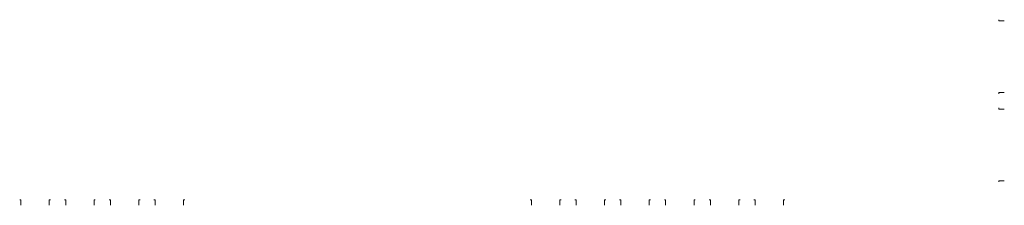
# Model space of a CAD drawing. Header units: millimetres. Extents: x 2424458 to 5109721, y -2781114 to -1335434.
# Tile 29 of 59: x 2480622.2 to 2480654.1, y -1358069.58 to -1358063.58. Entities that reach past the tile are written whole.
import ezdxf

# ---------------------------------------------------------------- set-up
doc = ezdxf.new("R2010")
doc.units = ezdxf.units.MM
doc.header["$LTSCALE"] = 20
doc.header["$MEASUREMENT"] = 0
doc.layers.add('1.PP - NÁVRH', color=7, linetype='Continuous', lineweight=25)
doc.layers.add('OKNA + IZOLANT', color=7, linetype='Continuous')

# ---------------------------------------------------------------- blocks, each defined once
blk = doc.blocks.new('KOMPLEXNÍ OBJEKT_25')
at = {"layer": 'OKNA + IZOLANT', "color": 138, "linetype": 'Continuous', "lineweight": 13, "true_color": 0x005050, "transparency": 33554687}
for p, q in [((23.607, -51.772), (23.607, -51.812)), ((23.607, -51.812), (23.787, -51.812))]:
    blk.add_line(p, q, dxfattribs=at)
blk = doc.blocks.new('KOMPLEXNÍ OBJEKT_26')
at = {"layer": 'OKNA + IZOLANT', "color": 138, "linetype": 'Continuous', "lineweight": 13, "true_color": 0x005050, "transparency": 33554687}
for p, q in [((23.607, -54.172), (23.607, -54.132)), ((23.607, -54.132), (23.787, -54.132))]:
    blk.add_line(p, q, dxfattribs=at)
blk = doc.blocks.new('KOMPLEXNÍ OBJEKT_27')
at = {"layer": 'OKNA + IZOLANT', "color": 138, "linetype": 'Continuous', "lineweight": 13, "true_color": 0x005050, "transparency": 33554687}
for p, q in [((23.607, -54.622), (23.607, -54.662)), ((23.607, -54.662), (23.787, -54.662))]:
    blk.add_line(p, q, dxfattribs=at)
blk = doc.blocks.new('KOMPLEXNÍ OBJEKT_28')
at = {"layer": 'OKNA + IZOLANT', "color": 138, "linetype": 'Continuous', "lineweight": 13, "true_color": 0x005050, "transparency": 33554687}
for p, q in [((23.607, -57.022), (23.607, -56.982)), ((23.607, -56.982), (23.787, -56.982))]:
    blk.add_line(p, q, dxfattribs=at)
blk = doc.blocks.new('KOMPLEXNÍ OBJEKT_29')
at = {"layer": 'OKNA + IZOLANT', "color": 138, "linetype": 'Continuous', "lineweight": 13, "true_color": 0x005050, "transparency": 33554687}
for p, q in [((9.427, -57.597), (9.387, -57.597)), ((9.387, -57.597), (9.387, -57.777))]:
    blk.add_line(p, q, dxfattribs=at)
blk = doc.blocks.new('KOMPLEXNÍ OBJEKT_30')
at = {"layer": 'OKNA + IZOLANT', "color": 138, "linetype": 'Continuous', "lineweight": 13, "true_color": 0x005050, "transparency": 33554687}
for p, q in [((8.427, -57.597), (8.467, -57.597)), ((8.467, -57.597), (8.467, -57.777))]:
    blk.add_line(p, q, dxfattribs=at)
blk = doc.blocks.new('KOMPLEXNÍ OBJEKT_31')
at = {"layer": 'OKNA + IZOLANT', "color": 138, "linetype": 'Continuous', "lineweight": 13, "true_color": 0x005050, "transparency": 33554687}
for p, q in [((10.877, -57.597), (10.837, -57.597)), ((10.837, -57.597), (10.837, -57.777))]:
    blk.add_line(p, q, dxfattribs=at)
blk = doc.blocks.new('KOMPLEXNÍ OBJEKT_32')
at = {"layer": 'OKNA + IZOLANT', "color": 138, "linetype": 'Continuous', "lineweight": 13, "true_color": 0x005050, "transparency": 33554687}
for p, q in [((9.877, -57.597), (9.917, -57.597)), ((9.917, -57.597), (9.917, -57.777))]:
    blk.add_line(p, q, dxfattribs=at)
blk = doc.blocks.new('KOMPLEXNÍ OBJEKT_33')
at = {"layer": 'OKNA + IZOLANT', "color": 138, "linetype": 'Continuous', "lineweight": 13, "true_color": 0x005050, "transparency": 33554687}
for p, q in [((12.327, -57.597), (12.287, -57.597)), ((12.287, -57.597), (12.287, -57.777))]:
    blk.add_line(p, q, dxfattribs=at)
blk = doc.blocks.new('KOMPLEXNÍ OBJEKT_34')
at = {"layer": 'OKNA + IZOLANT', "color": 138, "linetype": 'Continuous', "lineweight": 13, "true_color": 0x005050, "transparency": 33554687}
for p, q in [((11.327, -57.597), (11.367, -57.597)), ((11.367, -57.597), (11.367, -57.777))]:
    blk.add_line(p, q, dxfattribs=at)
blk = doc.blocks.new('KOMPLEXNÍ OBJEKT_35')
at = {"layer": 'OKNA + IZOLANT', "color": 138, "linetype": 'Continuous', "lineweight": 13, "true_color": 0x005050, "transparency": 33554687}
for p, q in [((13.777, -57.597), (13.737, -57.597)), ((13.737, -57.597), (13.737, -57.777))]:
    blk.add_line(p, q, dxfattribs=at)
blk = doc.blocks.new('KOMPLEXNÍ OBJEKT_36')
at = {"layer": 'OKNA + IZOLANT', "color": 138, "linetype": 'Continuous', "lineweight": 13, "true_color": 0x005050, "transparency": 33554687}
for p, q in [((12.777, -57.597), (12.817, -57.597)), ((12.817, -57.597), (12.817, -57.777))]:
    blk.add_line(p, q, dxfattribs=at)
blk = doc.blocks.new('KOMPLEXNÍ OBJEKT_37')
at = {"layer": 'OKNA + IZOLANT', "color": 138, "linetype": 'Continuous', "lineweight": 13, "true_color": 0x005050, "transparency": 33554687}
for p, q in [((15.227, -57.597), (15.187, -57.597)), ((15.187, -57.597), (15.187, -57.777))]:
    blk.add_line(p, q, dxfattribs=at)
blk = doc.blocks.new('KOMPLEXNÍ OBJEKT_38')
at = {"layer": 'OKNA + IZOLANT', "color": 138, "linetype": 'Continuous', "lineweight": 13, "true_color": 0x005050, "transparency": 33554687}
for p, q in [((14.227, -57.597), (14.267, -57.597)), ((14.267, -57.597), (14.267, -57.777))]:
    blk.add_line(p, q, dxfattribs=at)
blk = doc.blocks.new('KOMPLEXNÍ OBJEKT_39')
at = {"layer": 'OKNA + IZOLANT', "color": 138, "linetype": 'Continuous', "lineweight": 13, "true_color": 0x005050, "transparency": 33554687}
for p, q in [((16.677, -57.597), (16.637, -57.597)), ((16.637, -57.597), (16.637, -57.777))]:
    blk.add_line(p, q, dxfattribs=at)
blk = doc.blocks.new('KOMPLEXNÍ OBJEKT_40')
at = {"layer": 'OKNA + IZOLANT', "color": 138, "linetype": 'Continuous', "lineweight": 13, "true_color": 0x005050, "transparency": 33554687}
for p, q in [((15.677, -57.597), (15.717, -57.597)), ((15.717, -57.597), (15.717, -57.777))]:
    blk.add_line(p, q, dxfattribs=at)
blk = doc.blocks.new('KOMPLEXNÍ OBJEKT_41')
at = {"layer": 'OKNA + IZOLANT', "color": 138, "linetype": 'Continuous', "lineweight": 13, "true_color": 0x005050, "transparency": 33554687}
for p, q in [((-2.758, -57.597), (-2.798, -57.597)), ((-2.798, -57.597), (-2.798, -57.777))]:
    blk.add_line(p, q, dxfattribs=at)
blk = doc.blocks.new('KOMPLEXNÍ OBJEKT_42')
at = {"layer": 'OKNA + IZOLANT', "color": 138, "linetype": 'Continuous', "lineweight": 13, "true_color": 0x005050, "transparency": 33554687}
for p, q in [((-3.758, -57.597), (-3.718, -57.597)), ((-3.718, -57.597), (-3.718, -57.777))]:
    blk.add_line(p, q, dxfattribs=at)
blk = doc.blocks.new('KOMPLEXNÍ OBJEKT_43')
at = {"layer": 'OKNA + IZOLANT', "color": 138, "linetype": 'Continuous', "lineweight": 13, "true_color": 0x005050, "transparency": 33554687}
for p, q in [((-4.208, -57.597), (-4.248, -57.597)), ((-4.248, -57.597), (-4.248, -57.777))]:
    blk.add_line(p, q, dxfattribs=at)
blk = doc.blocks.new('KOMPLEXNÍ OBJEKT_44')
at = {"layer": 'OKNA + IZOLANT', "color": 138, "linetype": 'Continuous', "lineweight": 13, "true_color": 0x005050, "transparency": 33554687}
for p, q in [((-5.208, -57.597), (-5.168, -57.597)), ((-5.168, -57.597), (-5.168, -57.777))]:
    blk.add_line(p, q, dxfattribs=at)
blk = doc.blocks.new('KOMPLEXNÍ OBJEKT_45')
at = {"layer": 'OKNA + IZOLANT', "color": 138, "linetype": 'Continuous', "lineweight": 13, "true_color": 0x005050, "transparency": 33554687}
for p, q in [((-5.658, -57.597), (-5.698, -57.597)), ((-5.698, -57.597), (-5.698, -57.777))]:
    blk.add_line(p, q, dxfattribs=at)
blk = doc.blocks.new('KOMPLEXNÍ OBJEKT_46')
at = {"layer": 'OKNA + IZOLANT', "color": 138, "linetype": 'Continuous', "lineweight": 13, "true_color": 0x005050, "transparency": 33554687}
for p, q in [((-6.658, -57.597), (-6.618, -57.597)), ((-6.618, -57.597), (-6.618, -57.777))]:
    blk.add_line(p, q, dxfattribs=at)
blk = doc.blocks.new('KOMPLEXNÍ OBJEKT_47')
at = {"layer": 'OKNA + IZOLANT', "color": 138, "linetype": 'Continuous', "lineweight": 13, "true_color": 0x005050, "transparency": 33554687}
for p, q in [((-7.108, -57.597), (-7.148, -57.597)), ((-7.148, -57.597), (-7.148, -57.777))]:
    blk.add_line(p, q, dxfattribs=at)
blk = doc.blocks.new('KOMPLEXNÍ OBJEKT_48')
at = {"layer": 'OKNA + IZOLANT', "color": 138, "linetype": 'Continuous', "lineweight": 13, "true_color": 0x005050, "transparency": 33554687}
for p, q in [((-8.108, -57.597), (-8.068, -57.597)), ((-8.068, -57.597), (-8.068, -57.777))]:
    blk.add_line(p, q, dxfattribs=at)

msp = doc.modelspace()

# ---------------------------------------------------------------- block references
at = {"layer": '1.PP - NÁVRH', "linetype": 'Continuous', "lineweight": 25}
for name in ['KOMPLEXNÍ OBJEKT_25', 'KOMPLEXNÍ OBJEKT_26', 'KOMPLEXNÍ OBJEKT_27', 'KOMPLEXNÍ OBJEKT_28', 'KOMPLEXNÍ OBJEKT_48', 'KOMPLEXNÍ OBJEKT_47', 'KOMPLEXNÍ OBJEKT_46', 'KOMPLEXNÍ OBJEKT_45', 'KOMPLEXNÍ OBJEKT_44', 'KOMPLEXNÍ OBJEKT_43', 'KOMPLEXNÍ OBJEKT_41', 'KOMPLEXNÍ OBJEKT_30', 'KOMPLEXNÍ OBJEKT_29', 'KOMPLEXNÍ OBJEKT_32', 'KOMPLEXNÍ OBJEKT_31', 'KOMPLEXNÍ OBJEKT_34', 'KOMPLEXNÍ OBJEKT_33', 'KOMPLEXNÍ OBJEKT_36', 'KOMPLEXNÍ OBJEKT_35', 'KOMPLEXNÍ OBJEKT_38', 'KOMPLEXNÍ OBJEKT_37', 'KOMPLEXNÍ OBJEKT_40']:
    msp.add_blockref(name, (2480630.31, -1358011.806), dxfattribs=at)
at = {"layer": '1.PP - NÁVRH', "linetype": 'Continuous', "lineweight": 13}
for name in ['KOMPLEXNÍ OBJEKT_42', 'KOMPLEXNÍ OBJEKT_39']:
    msp.add_blockref(name, (2480630.31, -1358011.806), dxfattribs=at)

doc.saveas('drawing.dxf')
